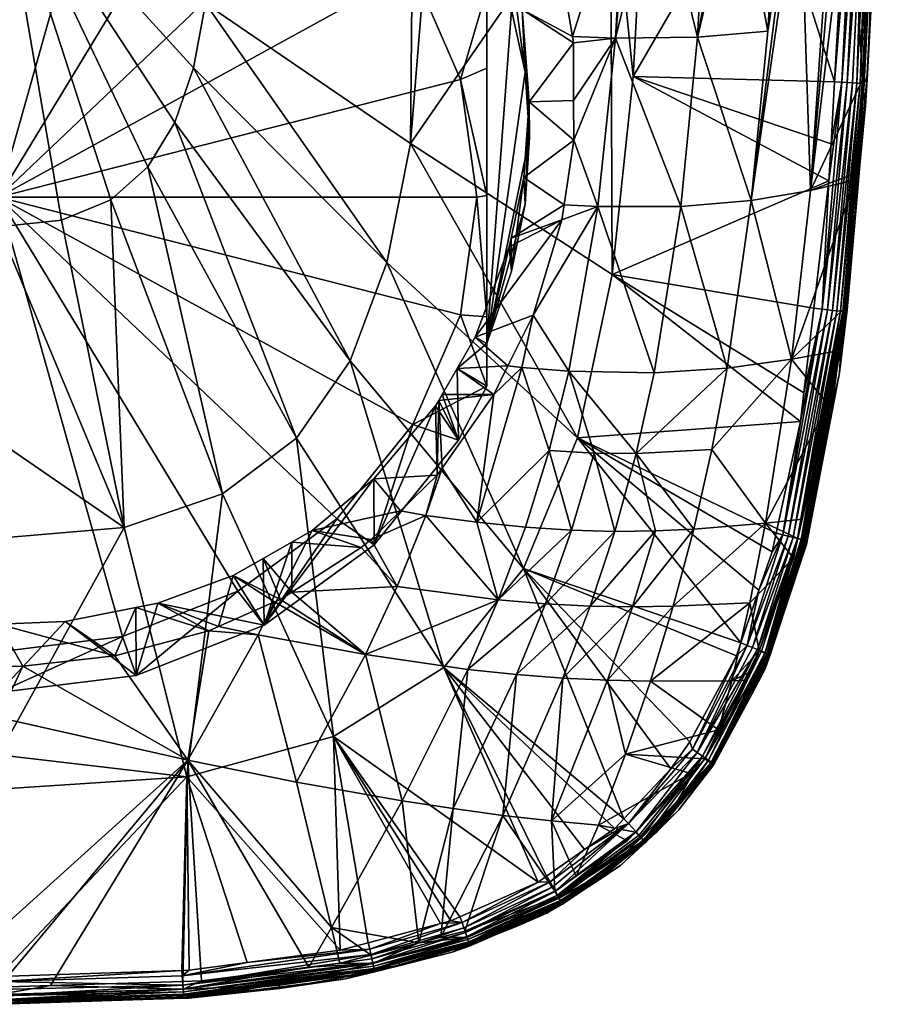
# Model space of a CAD drawing. Extents: x -0.028 to 0.148, y -0.136 to 0.028.
# Tile 4 of 256: x 0 to 0.02, y -0.136 to -0.113. Entities that reach past the tile are written whole.
import ezdxf

# ---------------------------------------------------------------- set-up
doc = ezdxf.new("R2010")
doc.units = 0
doc.layers.add('mesh', color=7, linetype='CONTINUOUS')

msp = doc.modelspace()

# ---------------------------------------------------------------- meshes
at = {"layer": 'mesh'}
mesh = msp.add_polyface(dxfattribs=at)
corners = [(0.009736, -0.108987, 0.116388), (0.010777, -0.108678, 0.116488), (0.009515, -0.108644, 0.116242), (0.010938, -0.108937, 0.116601), (0.010027, -0.109436, 0.116578), (0.011501, -0.109849, 0.116996), (0.010353, -0.10994, 0.116792), (0.0105, -0.108229, 0.116293), (0.009361, -0.106929, 0.115606), (0.008166, -0.105949, 0.115028), (0.006507, -0.10599, 0.11485), (0.007066, -0.106316, 0.115022), (0.007741, -0.105601, 0.114822), (0.007114, -0.105237, 0.114615), (0.00632, -0.104777, 0.114352), (0.006319, -0.10588, 0.114791), (0.005665, -0.1055, 0.114589), (0.005937, -0.104555, 0.114226), (0.00532, -0.105298, 0.114482), (0.01005, -0.111571, 0.109962), (0.008153, -0.10922, 0.109198), (0.005681, -0.107416, 0.108612), (0.003511, -0.104581, 0.114171), (0.002803, -0.106282, 0.108243), (0.002793, -0.104417, 0.11412), (-0.0024, -0.10417, 0.114039), (-0.003375, -0.106282, 0.108243), (-0.000286, -0.105896, 0.108118), (-0.003366, -0.104411, 0.114118), (-0.004216, -0.104623, 0.114187), (-0.003069, -0.107582, 0.107947), (-0.005661, -0.108604, 0.108278), (-0.000286, -0.107234, 0.107833), (0.002496, -0.107582, 0.107947), (0.005089, -0.108604, 0.108278), (0.007315, -0.110229, 0.108806), (-0.000286, -0.117458, 0.111155), (0.008154, -0.107175, 0.115497), (0.008972, -0.10661, 0.115418), (-0.000272, -0.103986, 0.113998)]
mesh.append_faces([[corners[k] for k in face] for face in [(0, 1, 2, 2), (0, 3, 1, 1), (4, 3, 0, 0), (4, 5, 3, 3), (6, 5, 4, 4), (2, 7, 8, 8), (1, 7, 2, 2), (9, 10, 11, 11), (12, 10, 9, 9), (12, 13, 10, 10), (14, 15, 10, 10), (14, 16, 15, 15), (17, 18, 16, 16), (19, 2, 20, 20), (19, 0, 2, 2), (4, 0, 19, 19), (21, 15, 16, 16), (21, 10, 15, 15), (20, 10, 21, 21), (20, 11, 10, 10), (21, 22, 23, 23), (21, 18, 22, 22), (16, 18, 21, 21), (22, 24, 23, 23), (25, 26, 27, 27), (28, 29, 26, 26), (30, 26, 31, 31), (30, 27, 26, 26), (32, 27, 30, 30), (32, 23, 27, 27), (33, 23, 32, 32), (33, 21, 23, 23), (34, 21, 33, 33), (34, 20, 21, 21), (35, 20, 34, 34), (35, 19, 20, 20), (36, 34, 33, 33), (36, 32, 30, 30), (2, 8, 37, 37), (37, 38, 9, 9), (8, 38, 37, 37), (9, 11, 37, 37), (20, 2, 37, 37), (37, 11, 20, 20), (39, 27, 23, 23)]])
mesh = msp.add_polyface(dxfattribs=at)
corners = [(-0.0017, -0.117972, 0.135498), (-0.002805, -0.117513, 0.135497), (-0.000286, -0.109735, 0.135717), (-0.000286, -0.118121, 0.13533), (-0.000286, -0.12294, 0.135108), (-0.003642, -0.116775, 0.135496), (-0.00425, -0.115779, 0.135495), (-0.003553, -0.109735, 0.135618), (-0.004936, -0.113099, 0.135494), (-0.00311, -0.124887, 0.134836), (-0.005315, -0.124127, 0.134835), (0.001127, -0.117972, 0.135498), (0.002538, -0.124887, 0.134836), (0.002233, -0.117513, 0.135497), (0.004743, -0.124127, 0.134835), (0.003069, -0.116775, 0.135496), (0.008969, -0.116252, 0.134825), (0.004363, -0.113099, 0.135494), (0.009033, -0.109735, 0.134903), (0.00844, -0.118924, 0.134827), (0.004094, -0.114546, 0.135494), (0.007614, -0.121134, 0.13483), (0.003677, -0.115778, 0.135495), (0.006409, -0.122873, 0.134833), (0.004477, -0.109736, 0.135506), (0.009721, -0.128033, 0.133727), (0.011511, -0.125804, 0.133725), (0.009023, -0.112346, 0.109494), (0.01005, -0.111571, 0.109962), (0.007315, -0.110229, 0.108806), (0.007315, -0.124687, 0.113504), (0.008153, -0.125273, 0.114414), (0.009023, -0.12257, 0.112816), (-0.003069, -0.127333, 0.114364), (-0.000286, -0.127682, 0.114477), (-0.000286, -0.117458, 0.111155), (0.010097, -0.120104, 0.112015), (0.005089, -0.126312, 0.114032), (0.010097, -0.114812, 0.110295), (0.010464, -0.117458, 0.111155), (0.005089, -0.108604, 0.108278), (0.002496, -0.107582, 0.107947), (-0.000286, -0.107234, 0.107833), (0.00462, -0.109736, 0.135487)]
mesh.append_faces([[corners[k] for k in face] for face in [(0, 1, 2, 2), (0, 3, 4, 4), (0, 2, 3, 3), (2, 1, 5, 5), (2, 5, 6, 6), (7, 2, 8, 8), (9, 0, 4, 4), (10, 0, 9, 9), (10, 1, 0, 0), (11, 3, 2, 2), (12, 13, 14, 14), (12, 11, 13, 13), (12, 3, 11, 11), (12, 4, 3, 3), (11, 2, 13, 13), (13, 15, 14, 14), (13, 2, 15, 15), (16, 17, 18, 18), (19, 17, 16, 16), (19, 20, 17, 17), (21, 20, 19, 19), (22, 21, 23, 23), (22, 20, 21, 21), (2, 20, 22, 22), (20, 2, 17, 17), (17, 2, 24, 24), (15, 23, 14, 14), (15, 22, 23, 23), (2, 22, 15, 15), (21, 25, 23, 23), (19, 26, 21, 21), (27, 28, 29, 29), (30, 31, 32, 32), (33, 34, 35, 35), (35, 32, 36, 36), (35, 30, 32, 32), (37, 30, 35, 35), (35, 38, 27, 27), (35, 39, 38, 38), (36, 39, 35, 35), (35, 29, 40, 40), (27, 29, 35, 35), (41, 42, 35, 35), (18, 17, 43, 43), (17, 24, 43, 43)]])
mesh = msp.add_polyface(dxfattribs=at)
corners = [(0.00844, -0.118924, 0.134827), (0.012729, -0.122869, 0.13372), (0.011511, -0.125804, 0.133725), (0.008969, -0.116252, 0.134825), (0.010022, -0.121306, 0.11857), (0.011163, -0.121252, 0.118595), (0.010428, -0.120603, 0.118494), (0.011108, -0.111706, 0.117365), (0.01166, -0.110184, 0.117118), (0.010353, -0.10994, 0.116792), (0.010689, -0.111823, 0.11332), (0.01005, -0.111571, 0.109962), (0.010689, -0.112786, 0.110357), (0.010027, -0.109436, 0.116578), (0.01005, -0.122922, 0.11365), (0.009605, -0.122027, 0.118648), (0.009682, -0.121894, 0.118634), (0.009534, -0.12215, 0.118661), (0.008153, -0.125273, 0.114414), (0.010689, -0.121707, 0.113255), (0.010689, -0.120744, 0.116218), (0.01119, -0.11857, 0.118335), (0.010464, -0.117458, 0.111155), (0.010689, -0.117418, 0.111279), (0.010097, -0.114812, 0.110295), (0.010689, -0.120145, 0.1124), (0.010097, -0.120104, 0.112015), (0.009023, -0.12257, 0.112816), (0.009023, -0.112346, 0.109494), (0.010689, -0.114552, 0.110583), (0.011242, -0.113247, 0.114119), (0.011242, -0.119123, 0.116028), (0.011547, -0.117612, 0.115722), (0.011472, -0.121289, 0.118739), (0.010848, -0.121892, 0.118643), (0.010461, -0.124763, 0.119776), (0.009682, -0.123549, 0.118861), (0.013469, -0.109737, 0.133927), (0.009498, -0.109735, 0.134801), (0.009033, -0.109735, 0.134903), (0.009569, -0.123706, 0.118882), (0.008147, -0.123791, 0.118952)]
mesh.append_faces([[corners[k] for k in face] for face in [(0, 1, 2, 2), (3, 1, 0, 0), (4, 5, 6, 6), (7, 8, 9, 9), (9, 10, 7, 7), (10, 11, 12, 12), (10, 13, 11, 11), (9, 13, 10, 10), (14, 15, 16, 16), (14, 17, 15, 15), (18, 17, 14, 14), (4, 14, 16, 16), (4, 19, 14, 14), (20, 19, 4, 4), (20, 6, 21, 21), (4, 6, 20, 20), (22, 23, 24, 24), (22, 25, 23, 23), (26, 25, 22, 22), (26, 19, 25, 25), (27, 19, 26, 26), (28, 12, 11, 11), (24, 12, 28, 28), (24, 29, 12, 12), (23, 29, 24, 24), (27, 14, 19, 19), (27, 18, 14, 14), (10, 12, 29, 29), (25, 19, 20, 20), (10, 25, 20, 20), (10, 23, 25, 25), (29, 23, 10, 10), (30, 10, 20, 20), (31, 32, 20, 20), (33, 34, 35, 35), (35, 34, 36, 36), (37, 3, 38, 38), (3, 39, 38, 38), (40, 15, 17, 17), (41, 40, 17, 17), (4, 34, 5, 5), (16, 34, 4, 4), (15, 34, 16, 16), (15, 36, 34, 34), (40, 36, 15, 15), (18, 41, 17, 17)]])
mesh = msp.add_polyface(dxfattribs=at)
corners = [(0.013581, -0.113882, 0.118721), (0.01261, -0.113847, 0.117983), (0.012634, -0.113988, 0.118009), (0.017587, -0.109999, 0.122755), (0.016626, -0.117533, 0.122533), (0.017723, -0.109991, 0.122938), (0.017007, -0.113721, 0.122337), (0.017218, -0.110023, 0.122258), (0.015423, -0.113862, 0.120391), (0.015626, -0.110103, 0.120374), (0.014508, -0.11014, 0.119289), (0.016122, -0.110086, 0.120856), (0.016319, -0.11008, 0.121047), (0.013789, -0.110151, 0.118741), (0.0139, -0.110149, 0.118825), (0.012639, -0.115286, 0.118157), (0.012642, -0.116171, 0.118258), (0.015048, -0.117665, 0.120564), (0.013184, -0.117665, 0.118901), (0.018504, -0.11486, 0.132214), (0.018424, -0.116259, 0.132214), (0.013974, -0.11474, 0.133714), (0.016874, -0.109742, 0.132903), (0.018376, -0.117089, 0.132214), (0.013469, -0.109737, 0.133927), (0.013506, -0.119194, 0.133717), (0.008969, -0.116252, 0.134825), (0.011481, -0.113233, 0.117713), (0.011108, -0.111706, 0.117365), (0.011808, -0.110611, 0.117241), (0.01166, -0.110184, 0.117118), (0.011547, -0.114649, 0.114759), (0.011649, -0.116112, 0.115296), (0.010689, -0.111823, 0.11332), (0.011242, -0.113247, 0.114119), (0.010689, -0.120744, 0.116218), (0.012306, -0.112046, 0.117651), (0.01183, -0.110182, 0.117248), (0.014247, -0.109738, 0.133693), (0.011642, -0.115316, 0.118031), (0.01122, -0.112164, 0.117469), (0.011547, -0.117612, 0.115722)]
mesh.append_faces([[corners[k] for k in face] for face in [(0, 1, 2, 2), (3, 4, 5, 5), (3, 6, 4, 4), (7, 6, 3, 3), (8, 9, 10, 10), (8, 11, 9, 9), (12, 11, 8, 8), (0, 13, 1, 1), (0, 14, 13, 13), (10, 14, 0, 0), (0, 15, 16, 16), (2, 15, 0, 0), (0, 8, 10, 10), (0, 17, 8, 8), (18, 17, 0, 0), (6, 8, 4, 4), (6, 12, 8, 8), (7, 12, 6, 6), (19, 20, 21, 21), (22, 19, 21, 21), (23, 21, 20, 20), (24, 25, 26, 26), (24, 21, 25, 25), (1, 27, 2, 2), (28, 29, 30, 30), (27, 31, 32, 32), (28, 33, 34, 34), (34, 35, 31, 31), (13, 36, 1, 1), (37, 36, 13, 13), (37, 29, 36, 36), (22, 21, 38, 38), (38, 21, 24, 24), (15, 39, 16, 16), (2, 39, 15, 15), (2, 27, 39, 39), (1, 36, 27, 27), (36, 40, 27, 27), (36, 28, 40, 40), (36, 29, 28, 28), (40, 31, 27, 27), (40, 34, 31, 31), (28, 34, 40, 40), (32, 39, 27, 27), (41, 39, 32, 32)]])
mesh = msp.add_polyface(dxfattribs=at)
corners = [(0.019134, -0.1149, 0.131292), (0.019202, -0.115404, 0.127144), (0.01903, -0.116642, 0.131291), (0.019234, -0.114813, 0.12714), (0.019169, -0.114902, 0.131435), (0.018957, -0.117859, 0.131291), (0.018424, -0.116259, 0.132214), (0.018504, -0.11486, 0.132214), (0.018667, -0.114871, 0.132154), (0.018376, -0.117089, 0.132214), (0.018791, -0.114879, 0.132072), (0.018223, -0.119975, 0.132155), (0.018904, -0.114886, 0.131971), (0.018347, -0.11999, 0.132074), (0.019001, -0.114892, 0.131852), (0.01846, -0.120003, 0.131972), (0.019079, -0.114897, 0.13172), (0.018558, -0.120014, 0.131853), (0.019135, -0.1149, 0.131579), (0.018636, -0.120023, 0.13172), (0.018692, -0.120029, 0.131579), (0.019226, -0.114813, 0.126923), (0.01908, -0.116651, 0.127155), (0.017961, -0.117303, 0.124747), (0.018472, -0.109909, 0.12445), (0.017723, -0.109991, 0.122938), (0.018613, -0.109893, 0.124735), (0.018856, -0.109867, 0.125225), (0.016626, -0.117533, 0.122533), (0.019443, -0.109771, 0.131294), (0.01951, -0.109773, 0.127103), (0.019426, -0.10977, 0.13143), (0.018798, -0.109741, 0.132214), (0.01892, -0.109746, 0.13215), (0.019045, -0.109752, 0.132071), (0.01916, -0.109757, 0.131969), (0.019255, -0.109761, 0.131848), (0.019338, -0.109765, 0.131719), (0.019391, -0.109768, 0.131575), (0.01913, -0.11481, 0.12672), (0.019489, -0.109772, 0.12692), (0.019449, -0.10977, 0.126742), (0.018765, -0.119987, 0.126927), (0.018997, -0.11691, 0.126711), (0.016874, -0.109742, 0.132903)]
mesh.append_faces([[corners[k] for k in face] for face in [(0, 1, 2, 2), (0, 3, 1, 1), (2, 4, 0, 0), (2, 5, 4, 4), (6, 7, 8, 8), (8, 9, 6, 6), (10, 11, 8, 8), (12, 13, 10, 10), (14, 15, 12, 12), (16, 17, 14, 14), (18, 19, 16, 16), (4, 20, 18, 18), (1, 21, 22, 22), (1, 3, 21, 21), (23, 24, 25, 25), (26, 23, 27, 27), (26, 24, 23, 23), (28, 23, 25, 25), (29, 3, 0, 0), (29, 30, 3, 3), (0, 31, 29, 29), (0, 4, 31, 31), (7, 32, 33, 33), (33, 8, 7, 7), (10, 34, 35, 35), (8, 34, 10, 10), (33, 34, 8, 8), (35, 12, 10, 10), (35, 14, 12, 12), (36, 14, 35, 35), (36, 16, 14, 14), (37, 16, 36, 36), (37, 18, 16, 16), (38, 18, 37, 37), (18, 31, 4, 4), (18, 38, 31, 31), (39, 40, 41, 41), (21, 40, 39, 39), (3, 40, 21, 21), (3, 30, 40, 40), (39, 42, 21, 21), (27, 39, 41, 41), (27, 23, 39, 39), (23, 43, 39, 39), (32, 7, 44, 44)]])
mesh = msp.add_polyface(dxfattribs=at)
corners = [(0.018223, -0.119975, 0.132155), (0.017339, -0.125049, 0.132159), (0.017737, -0.122499, 0.132216), (0.012642, -0.116171, 0.118258), (0.012427, -0.11763, 0.118363), (0.013184, -0.117665, 0.118901), (0.013581, -0.113882, 0.118721), (0.014451, -0.121406, 0.120982), (0.015048, -0.117665, 0.120564), (0.012528, -0.121367, 0.119403), (0.013101, -0.123209, 0.120527), (0.012085, -0.123155, 0.119815), (0.014047, -0.123219, 0.121334), (0.016093, -0.121299, 0.122896), (0.016626, -0.117533, 0.122533), (0.015423, -0.113862, 0.120391), (0.016951, -0.124788, 0.125529), (0.017538, -0.1211, 0.125029), (0.015744, -0.123133, 0.123189), (0.017961, -0.117303, 0.124747), (0.011472, -0.121289, 0.118739), (0.012377, -0.117967, 0.118387), (0.018376, -0.117089, 0.132214), (0.013506, -0.119194, 0.133717), (0.013974, -0.11474, 0.133714), (0.018038, -0.119954, 0.132215), (0.012729, -0.122869, 0.13372), (0.017813, -0.121858, 0.132216), (0.008969, -0.116252, 0.134825), (0.01119, -0.11857, 0.118335), (0.010428, -0.120603, 0.118494), (0.011231, -0.118376, 0.11832), (0.011518, -0.117017, 0.11821), (0.010689, -0.120744, 0.116218), (0.011242, -0.119123, 0.116028), (0.011547, -0.117612, 0.115722), (0.011649, -0.116112, 0.115296), (0.011547, -0.114649, 0.114759), (0.011163, -0.121252, 0.118595), (0.010848, -0.121892, 0.118643), (0.011727, -0.120106, 0.118509), (0.011642, -0.115316, 0.118031)]
mesh.append_faces([[corners[k] for k in face] for face in [(0, 1, 2, 2), (3, 4, 5, 5), (6, 3, 5, 5), (5, 7, 8, 8), (9, 7, 5, 5), (10, 9, 11, 11), (12, 9, 10, 10), (12, 7, 9, 9), (13, 7, 12, 12), (13, 8, 7, 7), (14, 8, 13, 13), (14, 15, 8, 8), (16, 17, 18, 18), (14, 17, 19, 19), (13, 17, 14, 14), (13, 18, 17, 17), (12, 18, 13, 13), (9, 20, 11, 11), (4, 21, 5, 5), (22, 23, 24, 24), (25, 23, 22, 22), (23, 2, 26, 26), (23, 27, 2, 2), (25, 27, 23, 23), (28, 23, 26, 26), (21, 29, 30, 30), (21, 31, 29, 29), (4, 31, 21, 21), (4, 32, 31, 31), (3, 32, 4, 4), (33, 29, 34, 34), (34, 32, 35, 35), (34, 31, 32, 32), (29, 31, 34, 34), (33, 36, 37, 37), (33, 35, 36, 36), (20, 38, 39, 39), (40, 38, 20, 20), (9, 40, 20, 20), (5, 40, 9, 9), (5, 21, 40, 40), (30, 40, 21, 21), (30, 38, 40, 40), (3, 41, 32, 32), (35, 32, 41, 41)]])
mesh = msp.add_polyface(dxfattribs=at)
corners = [(0.018433, -0.122255, 0.131289), (0.018449, -0.122268, 0.127212), (0.018419, -0.122376, 0.131289), (0.018613, -0.121409, 0.127198), (0.018698, -0.12003, 0.13129), (0.018753, -0.119984, 0.127185), (0.018957, -0.117859, 0.131291), (0.01908, -0.116651, 0.127155), (0.01903, -0.116642, 0.131291), (0.019202, -0.115404, 0.127144), (0.018726, -0.120033, 0.131433), (0.018223, -0.119975, 0.132155), (0.018038, -0.119954, 0.132215), (0.018376, -0.117089, 0.132214), (0.017813, -0.121858, 0.132216), (0.018667, -0.114871, 0.132154), (0.018791, -0.114879, 0.132072), (0.018347, -0.11999, 0.132074), (0.018904, -0.114886, 0.131971), (0.01846, -0.120003, 0.131972), (0.019001, -0.114892, 0.131852), (0.018558, -0.120014, 0.131853), (0.019079, -0.114897, 0.13172), (0.018636, -0.120023, 0.13172), (0.019135, -0.1149, 0.131579), (0.018692, -0.120029, 0.131579), (0.019169, -0.114902, 0.131435), (0.017737, -0.122499, 0.132216), (0.017339, -0.125049, 0.132159), (0.017462, -0.12508, 0.132078), (0.017575, -0.125109, 0.131976), (0.017673, -0.125133, 0.131856), (0.017751, -0.125153, 0.131722), (0.017807, -0.125167, 0.131579), (0.017841, -0.125175, 0.131432), (0.017888, -0.125176, 0.127101), (0.018789, -0.119988, 0.127057), (0.019226, -0.114813, 0.126923), (0.017961, -0.117303, 0.124747), (0.018978, -0.117068, 0.126709), (0.018997, -0.11691, 0.126711), (0.017538, -0.1211, 0.125029), (0.018358, -0.122126, 0.126671), (0.018505, -0.120924, 0.12668), (0.01913, -0.11481, 0.12672), (0.018699, -0.119981, 0.126741), (0.018765, -0.119987, 0.126927), (0.017786, -0.125156, 0.126784), (0.017679, -0.125132, 0.126648)]
mesh.append_faces([[corners[k] for k in face] for face in [(0, 1, 2, 2), (0, 3, 1, 1), (4, 3, 0, 0), (4, 5, 3, 3), (6, 5, 4, 4), (6, 7, 5, 5), (8, 7, 6, 6), (8, 9, 7, 7), (10, 4, 0, 0), (11, 12, 13, 13), (11, 14, 12, 12), (15, 11, 13, 13), (16, 17, 11, 11), (18, 19, 17, 17), (20, 21, 19, 19), (22, 23, 21, 21), (24, 25, 23, 23), (26, 10, 25, 25), (6, 10, 26, 26), (6, 4, 10, 10), (11, 27, 14, 14), (17, 28, 11, 11), (19, 29, 17, 17), (21, 30, 19, 19), (23, 31, 21, 21), (25, 32, 23, 23), (10, 33, 25, 25), (0, 34, 10, 10), (35, 1, 3, 3), (7, 36, 5, 5), (7, 37, 36, 36), (36, 3, 5, 5), (36, 35, 3, 3), (38, 39, 40, 40), (41, 39, 38, 38), (42, 43, 41, 41), (44, 39, 45, 45), (44, 40, 39, 39), (45, 43, 42, 42), (37, 46, 36, 36), (44, 45, 46, 46), (46, 35, 36, 36), (45, 47, 46, 46), (42, 48, 45, 45), (41, 45, 39, 39), (43, 45, 41, 41)]])
mesh = msp.add_polyface(dxfattribs=at)
corners = [(-0.00311, -0.124887, 0.134836), (-0.000286, -0.125127, 0.134743), (-0.000286, -0.129992, 0.13393), (-0.001292, -0.134977, 0.132188), (-0.000286, -0.130766, 0.13366), (-0.000286, -0.134983, 0.132188), (-0.004517, -0.130493, 0.133726), (-0.004404, -0.134807, 0.132189), (-0.000286, -0.12294, 0.135108), (-0.001108, -0.135218, 0.126613), (-0.000286, -0.135222, 0.126614), (-0.000286, -0.133955, 0.125587), (-0.004539, -0.130117, 0.122354), (-0.004424, -0.135067, 0.126612), (-0.001442, -0.135203, 0.126613), (0.003967, -0.130117, 0.122354), (0.002328, -0.127773, 0.120313), (0.000257, -0.128, 0.120454), (0.000876, -0.135184, 0.126613), (0.003944, -0.130493, 0.133726), (0.003834, -0.134846, 0.132187), (0.002538, -0.124887, 0.134836), (-0.00067, -0.128005, 0.120457), (-0.002792, -0.126843, 0.120033), (-0.002818, -0.127787, 0.120322), (-0.00069, -0.127074, 0.120159), (0.002795, -0.126685, 0.119954), (0.001209, -0.126997, 0.120116), (-0.003375, -0.128211, 0.115368), (0.002803, -0.128211, 0.115368), (-0.000286, -0.128597, 0.115494), (0.003294, -0.126587, 0.119904), (0.002496, -0.127333, 0.114364), (-0.000286, -0.127682, 0.114477), (-0.003069, -0.127333, 0.114364), (-0.000286, -0.117458, 0.111155), (-0.000286, -0.129158, 0.12145), (-0.000289, -0.12801, 0.12046), (-0.000288, -0.127058, 0.12015)]
mesh.append_faces([[corners[k] for k in face] for face in [(0, 1, 2, 2), (3, 4, 5, 5), (3, 6, 4, 4), (7, 6, 3, 3), (6, 2, 4, 4), (6, 0, 2, 2), (0, 8, 1, 1), (9, 10, 11, 11), (12, 13, 14, 14), (15, 16, 17, 17), (15, 10, 18, 18), (15, 11, 10, 10), (19, 4, 2, 2), (19, 5, 4, 4), (20, 5, 19, 19), (1, 8, 21, 21), (21, 2, 1, 1), (21, 19, 2, 2), (22, 23, 24, 24), (22, 25, 23, 23), (16, 26, 27, 27), (28, 23, 25, 25), (27, 29, 30, 30), (26, 29, 27, 27), (31, 29, 26, 26), (32, 30, 29, 29), (33, 30, 32, 32), (33, 28, 30, 30), (34, 28, 33, 33), (35, 33, 32, 32), (36, 22, 24, 24), (37, 22, 36, 36), (36, 9, 11, 11), (36, 14, 9, 9), (12, 14, 36, 36), (15, 36, 11, 11), (17, 36, 15, 15), (37, 36, 17, 17), (37, 25, 22, 22), (37, 38, 25, 25), (17, 38, 37, 37), (17, 16, 38, 38), (16, 27, 38, 38), (28, 25, 38, 38), (38, 30, 28, 28), (27, 30, 38, 38)]])
mesh = msp.add_polyface(dxfattribs=at)
corners = [(0.00932, -0.124611, 0.119265), (0.008747, -0.12451, 0.119068), (0.00809, -0.125153, 0.119216), (0.010461, -0.124763, 0.119776), (0.009682, -0.123549, 0.118861), (0.008674, -0.126214, 0.120037), (0.007865, -0.125332, 0.11927), (0.006306, -0.126335, 0.119629), (0.00555, -0.127295, 0.120195), (0.004655, -0.127112, 0.119965), (0.004439, -0.127206, 0.120008), (0.005916, -0.126559, 0.119714), (0.007962, -0.127739, 0.120939), (0.006049, -0.1265, 0.119688), (0.010942, -0.126514, 0.121064), (0.010263, -0.128075, 0.121894), (0.012003, -0.126603, 0.121698), (0.011555, -0.124877, 0.120363), (0.004743, -0.124127, 0.134835), (0.003944, -0.130493, 0.133726), (0.002538, -0.124887, 0.134836), (0.006409, -0.122873, 0.134833), (0.007239, -0.129585, 0.133727), (0.007614, -0.121134, 0.13483), (0.011511, -0.125804, 0.133725), (0.009721, -0.128033, 0.133727), (0.003294, -0.126587, 0.119904), (0.002795, -0.126685, 0.119954), (0.004986, -0.125964, 0.119627), (0.006759, -0.124954, 0.119261), (0.006307, -0.125211, 0.119354), (0.005659, -0.12558, 0.119488), (0.005681, -0.127077, 0.115), (0.007315, -0.124687, 0.113504), (0.008153, -0.125273, 0.114414), (0.005089, -0.126312, 0.114032), (0.002803, -0.128211, 0.115368), (0.002496, -0.127333, 0.114364), (-0.000286, -0.117458, 0.111155), (0.009569, -0.123706, 0.118882), (0.008147, -0.123791, 0.118952)]
mesh.append_faces([[corners[k] for k in face] for face in [(0, 1, 2, 2), (3, 4, 0, 0), (5, 6, 7, 7), (8, 9, 10, 10), (8, 11, 9, 9), (12, 11, 8, 8), (12, 13, 11, 11), (7, 13, 12, 12), (5, 2, 6, 6), (5, 0, 2, 2), (14, 0, 5, 5), (14, 3, 0, 0), (12, 5, 7, 7), (12, 14, 5, 5), (15, 16, 14, 14), (17, 3, 14, 14), (18, 19, 20, 20), (21, 22, 18, 18), (23, 24, 25, 25), (10, 26, 27, 27), (9, 26, 10, 10), (9, 28, 26, 26), (29, 2, 1, 1), (29, 6, 2, 2), (30, 6, 29, 29), (30, 7, 6, 6), (31, 7, 30, 30), (31, 13, 7, 7), (28, 13, 31, 31), (28, 11, 13, 13), (9, 11, 28, 28), (28, 32, 26, 26), (32, 30, 29, 29), (32, 31, 30, 30), (28, 31, 32, 32), (33, 32, 34, 34), (35, 32, 33, 33), (35, 36, 32, 32), (37, 36, 35, 35), (38, 37, 35, 35), (0, 39, 1, 1), (0, 4, 39, 39), (29, 1, 40, 40), (1, 39, 40, 40), (32, 40, 34, 34), (32, 29, 40, 40)]])
mesh = msp.add_polyface(dxfattribs=at)
corners = [(0.017727, -0.125656, 0.131287), (0.01738, -0.126758, 0.127285), (0.017355, -0.126733, 0.131286), (0.017841, -0.125175, 0.131432), (0.017829, -0.125173, 0.131287), (0.018419, -0.122376, 0.131289), (0.017339, -0.125049, 0.132159), (0.017191, -0.125013, 0.132218), (0.017737, -0.122499, 0.132216), (0.0171, -0.125429, 0.132218), (0.017462, -0.12508, 0.132078), (0.016539, -0.127536, 0.132162), (0.017575, -0.125109, 0.131976), (0.01666, -0.127584, 0.132081), (0.017673, -0.125133, 0.131856), (0.01677, -0.127628, 0.13198), (0.017751, -0.125153, 0.131722), (0.016941, -0.127697, 0.131724), (0.016996, -0.127719, 0.13158), (0.017807, -0.125167, 0.131579), (0.017029, -0.127732, 0.131431), (0.018347, -0.11999, 0.132074), (0.01846, -0.120003, 0.131972), (0.018558, -0.120014, 0.131853), (0.018636, -0.120023, 0.13172), (0.018692, -0.120029, 0.131579), (0.018726, -0.120033, 0.131433), (0.018433, -0.122255, 0.131289), (0.016951, -0.124788, 0.125529), (0.017777, -0.124699, 0.126651), (0.018358, -0.122126, 0.126671), (0.017538, -0.1211, 0.125029), (0.016597, -0.126578, 0.125874), (0.017581, -0.12557, 0.126644), (0.017053, -0.127745, 0.127302), (0.017876, -0.125265, 0.12726), (0.018449, -0.122268, 0.127212), (0.017888, -0.125176, 0.127101), (0.016812, -0.12766, 0.126631), (0.017679, -0.125132, 0.126648), (0.016984, -0.127723, 0.126859), (0.017786, -0.125156, 0.126784), (0.01785, -0.125169, 0.126938), (0.017046, -0.127745, 0.127035), (0.018765, -0.119987, 0.126927), (0.018699, -0.119981, 0.126741)]
mesh.append_faces([[corners[k] for k in face] for face in [(0, 1, 2, 2), (3, 4, 0, 0), (3, 5, 4, 4), (6, 7, 8, 8), (6, 9, 7, 7), (10, 11, 6, 6), (12, 13, 10, 10), (14, 15, 12, 12), (16, 17, 14, 14), (16, 18, 17, 17), (19, 18, 16, 16), (19, 20, 18, 18), (3, 20, 19, 19), (3, 2, 20, 20), (0, 2, 3, 3), (21, 10, 6, 6), (22, 12, 10, 10), (23, 14, 12, 12), (24, 16, 14, 14), (25, 19, 16, 16), (26, 3, 19, 19), (27, 5, 3, 3), (28, 29, 30, 30), (30, 31, 28, 28), (28, 32, 33, 33), (2, 1, 34, 34), (0, 35, 1, 1), (4, 35, 0, 0), (5, 35, 4, 4), (5, 36, 35, 35), (1, 35, 37, 37), (37, 35, 36, 36), (38, 39, 33, 33), (40, 41, 39, 39), (40, 42, 41, 41), (43, 42, 40, 40), (43, 37, 42, 42), (43, 1, 37, 37), (44, 42, 37, 37), (44, 41, 42, 42), (45, 39, 41, 41), (30, 29, 39, 39), (32, 38, 33, 33), (28, 39, 29, 29), (33, 39, 28, 28)]])
mesh = msp.add_polyface(dxfattribs=at)
corners = [(0.017355, -0.126733, 0.131286), (0.017011, -0.127727, 0.131286), (0.017029, -0.127732, 0.131431), (0.016539, -0.127536, 0.132162), (0.016395, -0.127479, 0.13222), (0.016804, -0.12629, 0.132219), (0.016296, -0.127768, 0.13222), (0.017339, -0.125049, 0.132159), (0.0171, -0.125429, 0.132218), (0.017462, -0.12508, 0.132078), (0.01666, -0.127584, 0.132081), (0.017575, -0.125109, 0.131976), (0.01677, -0.127628, 0.13198), (0.017673, -0.125133, 0.131856), (0.016865, -0.127666, 0.131859), (0.016941, -0.127697, 0.131724), (0.012085, -0.123155, 0.119815), (0.011555, -0.124877, 0.120363), (0.012592, -0.124946, 0.12104), (0.013564, -0.124972, 0.121809), (0.013101, -0.123209, 0.120527), (0.014047, -0.123219, 0.121334), (0.014476, -0.12496, 0.12266), (0.016951, -0.124788, 0.125529), (0.015744, -0.123133, 0.123189), (0.015337, -0.12492, 0.123574), (0.011353, -0.128189, 0.122477), (0.01301, -0.126652, 0.122415), (0.012003, -0.126603, 0.121698), (0.012398, -0.128268, 0.12313), (0.013965, -0.126666, 0.123205), (0.013401, -0.128316, 0.123847), (0.014875, -0.126654, 0.124054), (0.014364, -0.128339, 0.124621), (0.016597, -0.126578, 0.125874), (0.010942, -0.126514, 0.121064), (0.010461, -0.124763, 0.119776), (0.011472, -0.121289, 0.118739), (0.012729, -0.122869, 0.13372), (0.017191, -0.125013, 0.132218), (0.017737, -0.122499, 0.132216), (0.011511, -0.125804, 0.133725), (0.017053, -0.127745, 0.127302), (0.016984, -0.127723, 0.126859), (0.017679, -0.125132, 0.126648), (0.016812, -0.12766, 0.126631), (0.01738, -0.126758, 0.127285), (0.017046, -0.127745, 0.127035), (0.016198, -0.128329, 0.126289)]
mesh.append_faces([[corners[k] for k in face] for face in [(0, 1, 2, 2), (3, 4, 5, 5), (3, 6, 4, 4), (7, 5, 8, 8), (7, 3, 5, 5), (9, 10, 3, 3), (11, 12, 10, 10), (13, 14, 12, 12), (13, 15, 14, 14), (16, 17, 18, 18), (19, 20, 18, 18), (19, 21, 20, 20), (22, 21, 19, 19), (20, 16, 18, 18), (23, 24, 25, 25), (21, 25, 24, 24), (22, 25, 21, 21), (26, 27, 28, 28), (29, 27, 26, 26), (29, 30, 27, 27), (31, 30, 29, 29), (31, 32, 30, 30), (33, 34, 32, 32), (23, 32, 34, 34), (25, 32, 23, 23), (25, 30, 32, 32), (22, 30, 25, 25), (22, 27, 30, 30), (19, 27, 22, 22), (19, 28, 27, 27), (18, 28, 19, 19), (18, 35, 28, 28), (17, 35, 18, 18), (16, 36, 17, 17), (16, 37, 36, 36), (38, 39, 8, 8), (38, 40, 39, 39), (41, 4, 6, 6), (38, 4, 41, 41), (38, 5, 4, 4), (8, 5, 38, 38), (0, 42, 1, 1), (43, 44, 45, 45), (42, 46, 47, 47), (48, 45, 34, 34)]])
mesh = msp.add_polyface(dxfattribs=at)
corners = [(0.003967, -0.130117, 0.122354), (0.000876, -0.135184, 0.126613), (0.003853, -0.135089, 0.126611), (0.006689, -0.134769, 0.126612), (0.007197, -0.133878, 0.125929), (0.004271, -0.135075, 0.126611), (0.006411, -0.130611, 0.123014), (0.008781, -0.131031, 0.123819), (0.00916, -0.134226, 0.126613), (0.009929, -0.131206, 0.124289), (0.009656, -0.134099, 0.126613), (0.011048, -0.131356, 0.124806), (0.010263, -0.128075, 0.121894), (0.010942, -0.126514, 0.121064), (0.007962, -0.127739, 0.120939), (0.011353, -0.128189, 0.122477), (0.012003, -0.126603, 0.121698), (0.00555, -0.127295, 0.120195), (0.004439, -0.127206, 0.120008), (0.002328, -0.127773, 0.120313), (0.009875, -0.133729, 0.132205), (0.009647, -0.13379, 0.132204), (0.007239, -0.129585, 0.133727), (0.010083, -0.133637, 0.132206), (0.011841, -0.132859, 0.132212), (0.009721, -0.128033, 0.133727), (0.007388, -0.134389, 0.132197), (0.003944, -0.130493, 0.133726), (0.008023, -0.134221, 0.132199), (0.003997, -0.13484, 0.132187), (0.003834, -0.134846, 0.132187), (0.0053, -0.134667, 0.132191), (0.004743, -0.124127, 0.134835), (0.006409, -0.122873, 0.134833), (0.01013, -0.133769, 0.132151), (0.012108, -0.132854, 0.132159), (0.01017, -0.133883, 0.132069), (0.01217, -0.132964, 0.132079), (0.010207, -0.133988, 0.131968), (0.012227, -0.133065, 0.131977), (0.010238, -0.134078, 0.13185), (0.008056, -0.134368, 0.132142), (0.002795, -0.126685, 0.119954), (0.003294, -0.126587, 0.119904), (0.005681, -0.127077, 0.115), (0.002803, -0.128211, 0.115368), (0.010196, -0.133961, 0.126613), (0.010247, -0.134103, 0.126768), (0.012291, -0.133188, 0.126768), (0.010286, -0.134211, 0.126962)]
mesh.append_faces([[corners[k] for k in face] for face in [(0, 1, 2, 2), (0, 3, 4, 4), (0, 5, 3, 3), (2, 5, 0, 0), (4, 6, 0, 0), (4, 7, 6, 6), (8, 7, 4, 4), (8, 9, 7, 7), (10, 9, 8, 8), (10, 11, 9, 9), (12, 13, 14, 14), (15, 16, 12, 12), (15, 9, 11, 11), (12, 9, 15, 15), (12, 7, 9, 9), (14, 7, 12, 12), (14, 6, 7, 7), (17, 6, 14, 14), (17, 0, 6, 6), (18, 0, 17, 17), (18, 19, 0, 0), (20, 21, 22, 22), (22, 23, 20, 20), (22, 24, 23, 23), (25, 24, 22, 22), (22, 26, 27, 27), (22, 28, 26, 26), (21, 28, 22, 22), (27, 29, 30, 30), (27, 31, 29, 29), (26, 31, 27, 27), (32, 22, 27, 27), (33, 25, 22, 22), (34, 23, 24, 24), (34, 20, 23, 23), (21, 20, 34, 34), (35, 36, 34, 34), (37, 38, 36, 36), (39, 40, 38, 38), (41, 21, 34, 34), (18, 42, 19, 19), (43, 44, 45, 45), (46, 11, 10, 10), (47, 48, 46, 46), (49, 48, 47, 47)]])
mesh = msp.add_polyface(dxfattribs=at)
corners = [(0.015775, -0.130195, 0.129342), (0.014502, -0.131734, 0.129339), (0.015015, -0.131068, 0.131285), (0.015002, -0.131236, 0.127355), (0.012138, -0.13148, 0.125374), (0.013198, -0.131579, 0.125992), (0.013806, -0.12998, 0.125265), (0.015274, -0.130417, 0.126619), (0.014364, -0.128339, 0.124621), (0.014875, -0.126654, 0.124054), (0.013401, -0.128316, 0.123847), (0.015895, -0.129431, 0.126623), (0.012398, -0.128268, 0.12313), (0.011048, -0.131356, 0.124806), (0.011353, -0.128189, 0.122477), (0.009721, -0.128033, 0.133727), (0.013562, -0.13165, 0.13222), (0.012883, -0.132127, 0.132217), (0.013769, -0.131431, 0.13222), (0.011511, -0.125804, 0.133725), (0.014821, -0.130314, 0.132221), (0.012032, -0.132725, 0.132213), (0.014971, -0.131029, 0.131728), (0.015016, -0.131068, 0.131582), (0.014207, -0.131905, 0.131582), (0.015044, -0.131092, 0.131433), (0.014231, -0.131931, 0.131433), (0.014481, -0.131707, 0.131286), (0.01559, -0.130088, 0.126693), (0.014027, -0.131731, 0.126616), (0.016296, -0.127768, 0.13222), (0.01525, -0.1297, 0.132221), (0.013872, -0.131541, 0.132165), (0.015668, -0.130115, 0.131724), (0.015744, -0.130166, 0.13143), (0.015307, -0.129871, 0.132157), (0.014041, -0.131724, 0.131983), (0.015538, -0.130027, 0.131956), (0.014111, -0.1318, 0.131863), (0.015415, -0.129944, 0.13208), (0.014167, -0.131861, 0.131727), (0.014245, -0.131957, 0.127363), (0.015789, -0.130213, 0.127342), (0.014209, -0.131922, 0.126955), (0.015724, -0.130176, 0.126951), (0.014136, -0.131846, 0.126769), (0.014253, -0.131968, 0.12716), (0.01575, -0.130192, 0.127052), (0.014234, -0.131949, 0.127056)]
mesh.append_faces([[corners[k] for k in face] for face in [(0, 1, 2, 2), (3, 1, 0, 0), (4, 5, 6, 6), (5, 7, 6, 6), (8, 9, 10, 10), (8, 6, 11, 11), (10, 6, 8, 8), (10, 4, 6, 6), (12, 4, 10, 10), (12, 13, 4, 4), (14, 13, 12, 12), (15, 16, 17, 17), (15, 18, 16, 16), (19, 18, 15, 15), (19, 20, 18, 18), (17, 21, 15, 15), (22, 23, 24, 24), (23, 25, 26, 26), (1, 27, 2, 2), (6, 28, 11, 11), (6, 7, 28, 28), (5, 29, 7, 7), (19, 30, 31, 31), (31, 20, 19, 19), (32, 18, 20, 20), (33, 23, 22, 22), (34, 25, 23, 23), (27, 25, 2, 2), (27, 26, 25, 25), (35, 20, 31, 31), (35, 32, 20, 20), (36, 37, 38, 38), (36, 39, 37, 37), (32, 39, 36, 36), (35, 39, 32, 32), (40, 37, 22, 22), (40, 38, 37, 37), (41, 3, 42, 42), (28, 43, 44, 44), (28, 45, 43, 43), (28, 29, 45, 45), (28, 7, 29, 29), (46, 41, 47, 47), (47, 44, 48, 48), (48, 44, 43, 43)]])
mesh = msp.add_polyface(dxfattribs=at)
corners = [(0.016617, -0.128599, 0.131285), (0.015775, -0.130195, 0.129342), (0.015761, -0.130177, 0.131284), (0.016643, -0.128628, 0.127316), (0.016871, -0.128131, 0.131285), (0.016947, -0.128064, 0.127307), (0.017011, -0.127727, 0.131286), (0.017029, -0.127732, 0.131431), (0.015015, -0.131068, 0.131285), (0.016198, -0.128329, 0.126289), (0.016597, -0.126578, 0.125874), (0.014364, -0.128339, 0.124621), (0.016529, -0.128319, 0.126627), (0.016645, -0.128115, 0.126628), (0.015895, -0.129431, 0.126623), (0.015789, -0.130213, 0.127342), (0.017053, -0.127745, 0.127302), (0.015415, -0.129944, 0.13208), (0.01677, -0.127628, 0.13198), (0.015538, -0.130027, 0.131956), (0.01666, -0.127584, 0.132081), (0.016539, -0.127536, 0.132162), (0.015307, -0.129871, 0.132157), (0.016296, -0.127768, 0.13222), (0.01525, -0.1297, 0.132221), (0.015744, -0.130166, 0.13143), (0.016996, -0.127719, 0.13158), (0.016941, -0.127697, 0.131724), (0.015668, -0.130115, 0.131724), (0.016865, -0.127666, 0.131859), (0.016812, -0.12766, 0.126631), (0.015724, -0.130176, 0.126951), (0.017046, -0.127745, 0.127035), (0.016984, -0.127723, 0.126859), (0.01575, -0.130192, 0.127052), (0.01559, -0.130088, 0.126693), (0.015002, -0.131236, 0.127355), (0.015016, -0.131068, 0.131582), (0.015044, -0.131092, 0.131433), (0.014971, -0.131029, 0.131728), (0.014245, -0.131957, 0.127363)]
mesh.append_faces([[corners[k] for k in face] for face in [(0, 1, 2, 2), (0, 3, 1, 1), (4, 3, 0, 0), (4, 5, 3, 3), (6, 5, 4, 4), (7, 4, 0, 0), (7, 6, 4, 4), (1, 8, 2, 2), (9, 10, 11, 11), (9, 12, 13, 13), (9, 14, 12, 12), (11, 14, 9, 9), (3, 15, 1, 1), (6, 16, 5, 5), (17, 18, 19, 19), (17, 20, 18, 18), (17, 21, 20, 20), (22, 21, 17, 17), (22, 23, 21, 21), (22, 24, 23, 23), (25, 0, 2, 2), (25, 7, 0, 0), (25, 26, 7, 7), (25, 27, 26, 26), (28, 27, 25, 25), (29, 28, 19, 19), (27, 28, 29, 29), (18, 29, 19, 19), (12, 30, 13, 13), (16, 3, 5, 5), (31, 32, 33, 33), (34, 32, 31, 31), (15, 32, 34, 34), (15, 16, 32, 32), (15, 3, 16, 16), (35, 12, 14, 14), (35, 30, 12, 12), (35, 33, 30, 30), (31, 33, 35, 35), (1, 15, 36, 36), (13, 30, 9, 9), (28, 25, 37, 37), (8, 25, 2, 2), (8, 38, 25, 25), (39, 19, 28, 28), (40, 15, 34, 34)]])
mesh = msp.add_polyface(dxfattribs=at)
corners = [(0.013148, -0.132854, 0.129337), (0.013137, -0.13284, 0.127373), (0.012376, -0.133332, 0.127378), (0.012035, -0.133552, 0.127381), (0.011384, -0.13384, 0.129335), (0.011377, -0.133825, 0.127384), (0.010307, -0.134267, 0.127389), (0.012138, -0.13148, 0.125374), (0.012698, -0.132723, 0.126614), (0.013198, -0.131579, 0.125992), (0.009721, -0.128033, 0.133727), (0.012032, -0.132725, 0.132213), (0.011841, -0.132859, 0.132212), (0.012108, -0.132854, 0.132159), (0.010292, -0.134234, 0.131437), (0.012361, -0.133302, 0.131435), (0.011357, -0.133774, 0.131293), (0.010281, -0.134202, 0.13158), (0.012344, -0.133272, 0.131582), (0.01013, -0.133769, 0.132151), (0.01217, -0.132964, 0.132079), (0.01017, -0.133883, 0.132069), (0.012227, -0.133065, 0.131977), (0.010207, -0.133988, 0.131968), (0.012277, -0.133152, 0.131858), (0.010238, -0.134078, 0.13185), (0.012316, -0.133222, 0.131724), (0.014167, -0.131861, 0.131727), (0.014041, -0.131724, 0.131983), (0.012883, -0.132127, 0.132217), (0.013311, -0.132644, 0.131582), (0.010263, -0.13415, 0.131719), (0.012389, -0.133354, 0.127276), (0.010316, -0.134291, 0.127285), (0.012381, -0.133341, 0.127168), (0.010311, -0.134277, 0.127176), (0.012367, -0.133318, 0.127062), (0.012347, -0.133284, 0.126958), (0.0103, -0.13425, 0.127067), (0.012366, -0.133312, 0.131291), (0.012815, -0.133044, 0.131289), (0.010295, -0.134241, 0.131296), (0.012215, -0.133059, 0.126613), (0.011048, -0.131356, 0.124806), (0.010196, -0.133961, 0.126613), (0.013872, -0.131541, 0.132165), (0.012291, -0.133188, 0.126768), (0.014027, -0.131731, 0.126616), (0.014209, -0.131922, 0.126955), (0.010286, -0.134211, 0.126962)]
mesh.append_faces([[corners[k] for k in face] for face in [(0, 1, 2, 2), (3, 0, 2, 2), (3, 4, 0, 0), (5, 4, 3, 3), (5, 6, 4, 4), (7, 8, 9, 9), (10, 11, 12, 12), (12, 11, 13, 13), (14, 15, 16, 16), (17, 18, 15, 15), (13, 19, 12, 12), (20, 21, 13, 13), (22, 23, 20, 20), (24, 25, 22, 22), (24, 26, 25, 25), (27, 26, 24, 24), (22, 28, 24, 24), (11, 29, 13, 13), (18, 30, 15, 15), (31, 26, 18, 18), (31, 25, 26, 26), (5, 32, 33, 33), (3, 32, 5, 5), (32, 2, 1, 1), (3, 2, 32, 32), (34, 33, 32, 32), (35, 33, 34, 34), (36, 37, 38, 38), (34, 36, 35, 35), (0, 39, 40, 40), (4, 39, 0, 0), (4, 16, 39, 39), (41, 16, 4, 4), (7, 42, 8, 8), (43, 42, 7, 7), (44, 42, 43, 43), (15, 39, 16, 16), (40, 39, 15, 15), (20, 45, 22, 22), (13, 45, 20, 20), (44, 46, 42, 42), (46, 47, 42, 42), (37, 48, 46, 46), (49, 37, 46, 46), (36, 48, 37, 37)]])
mesh = msp.add_polyface(dxfattribs=at)
corners = [(0.013148, -0.132854, 0.129337), (0.013702, -0.132475, 0.127369), (0.013137, -0.13284, 0.127373), (0.014502, -0.131734, 0.129339), (0.013314, -0.132653, 0.131288), (0.014233, -0.131932, 0.131286), (0.013118, -0.132807, 0.131289), (0.012815, -0.133044, 0.131289), (0.015002, -0.131236, 0.127355), (0.014488, -0.131726, 0.12736), (0.013198, -0.131579, 0.125992), (0.012698, -0.132723, 0.126614), (0.013842, -0.131926, 0.126615), (0.013331, -0.132673, 0.131434), (0.014971, -0.131029, 0.131728), (0.014207, -0.131905, 0.131582), (0.014167, -0.131861, 0.131727), (0.015016, -0.131068, 0.131582), (0.014231, -0.131931, 0.131433), (0.013311, -0.132644, 0.131582), (0.012316, -0.133222, 0.131724), (0.012277, -0.133152, 0.131858), (0.014111, -0.1318, 0.131863), (0.014041, -0.131724, 0.131983), (0.012361, -0.133302, 0.131435), (0.012344, -0.133272, 0.131582), (0.012381, -0.133341, 0.127168), (0.012389, -0.133354, 0.127276), (0.014253, -0.131968, 0.12716), (0.014234, -0.131949, 0.127056), (0.012367, -0.133318, 0.127062), (0.014245, -0.131957, 0.127363), (0.014481, -0.131707, 0.131286), (0.014027, -0.131731, 0.126616), (0.013872, -0.131541, 0.132165), (0.013562, -0.13165, 0.13222), (0.013769, -0.131431, 0.13222), (0.012883, -0.132127, 0.132217), (0.012227, -0.133065, 0.131977), (0.012108, -0.132854, 0.132159), (0.012215, -0.133059, 0.126613), (0.012291, -0.133188, 0.126768), (0.014136, -0.131846, 0.126769), (0.014209, -0.131922, 0.126955), (0.01575, -0.130192, 0.127052)]
mesh.append_faces([[corners[k] for k in face] for face in [(0, 1, 2, 2), (3, 1, 0, 0), (3, 4, 5, 5), (0, 4, 3, 3), (0, 6, 4, 4), (7, 6, 0, 0), (8, 9, 3, 3), (10, 11, 12, 12), (13, 4, 6, 6), (14, 15, 16, 16), (17, 18, 15, 15), (7, 13, 6, 6), (16, 19, 20, 20), (15, 19, 16, 16), (15, 13, 19, 19), (18, 13, 15, 15), (18, 4, 13, 13), (5, 4, 18, 18), (21, 22, 16, 16), (21, 23, 22, 22), (24, 13, 7, 7), (24, 19, 13, 13), (25, 20, 19, 19), (26, 27, 28, 28), (26, 29, 30, 30), (28, 29, 26, 26), (3, 31, 1, 1), (9, 31, 3, 3), (3, 5, 32, 32), (10, 12, 33, 33), (34, 35, 36, 36), (37, 35, 34, 34), (32, 5, 18, 18), (38, 34, 23, 23), (39, 37, 34, 34), (33, 12, 11, 11), (31, 2, 1, 1), (27, 2, 31, 31), (31, 9, 8, 8), (40, 33, 11, 11), (41, 42, 33, 33), (41, 43, 42, 42), (28, 27, 31, 31), (29, 43, 30, 30), (28, 44, 29, 29)]])
mesh = msp.add_polyface(dxfattribs=at)
corners = [(0.008739, -0.134735, 0.129332), (0.008737, -0.134724, 0.127395), (0.008168, -0.134865, 0.127397), (0.009907, -0.134433, 0.127391), (0.011384, -0.13384, 0.129335), (0.010307, -0.134267, 0.127389), (0.007509, -0.135029, 0.127399), (0.008148, -0.134809, 0.131301), (0.008719, -0.134658, 0.1313), (0.007619, -0.134949, 0.131302), (0.008148, -0.134797, 0.131578), (0.010281, -0.134202, 0.13158), (0.010292, -0.134234, 0.131437), (0.012361, -0.133302, 0.131435), (0.010263, -0.13415, 0.131719), (0.012344, -0.133272, 0.131582), (0.008137, -0.134745, 0.131714), (0.008122, -0.134674, 0.131843), (0.008154, -0.134828, 0.131439), (0.010238, -0.134078, 0.13185), (0.010207, -0.133988, 0.131968), (0.008103, -0.134585, 0.131959), (0.01017, -0.133883, 0.132069), (0.008081, -0.134482, 0.132059), (0.01013, -0.133769, 0.132151), (0.008056, -0.134368, 0.132142), (0.008023, -0.134221, 0.132199), (0.009647, -0.13379, 0.132204), (0.010316, -0.134291, 0.127285), (0.011377, -0.133825, 0.127384), (0.00817, -0.134874, 0.127181), (0.010311, -0.134277, 0.127176), (0.0103, -0.13425, 0.127067), (0.010286, -0.134211, 0.126962), (0.008154, -0.134805, 0.126964), (0.012347, -0.133284, 0.126958), (0.012367, -0.133318, 0.127062), (0.010295, -0.134241, 0.131296), (0.011357, -0.133774, 0.131293), (0.010247, -0.134103, 0.126768), (0.010196, -0.133961, 0.126613), (0.009656, -0.134099, 0.126613), (0.00916, -0.134226, 0.126613), (0.008128, -0.134689, 0.126768), (0.008086, -0.134501, 0.126612)]
mesh.append_faces([[corners[k] for k in face] for face in [(0, 1, 2, 2), (0, 3, 1, 1), (4, 3, 0, 0), (4, 5, 3, 3), (2, 6, 0, 0), (0, 7, 8, 8), (0, 9, 7, 7), (10, 11, 12, 12), (11, 13, 12, 12), (14, 15, 11, 11), (16, 11, 10, 10), (16, 14, 11, 11), (17, 14, 16, 16), (8, 7, 18, 18), (12, 18, 10, 10), (12, 8, 18, 18), (17, 19, 14, 14), (17, 20, 19, 19), (21, 20, 17, 17), (21, 22, 20, 20), (23, 22, 21, 21), (23, 24, 22, 22), (25, 24, 23, 23), (26, 27, 25, 25), (3, 5, 28, 28), (29, 28, 5, 5), (30, 6, 2, 2), (31, 3, 28, 28), (30, 3, 31, 31), (30, 1, 3, 3), (2, 1, 30, 30), (32, 33, 34, 34), (32, 35, 33, 33), (30, 32, 34, 34), (31, 32, 30, 30), (31, 36, 32, 32), (37, 0, 8, 8), (37, 4, 0, 0), (12, 38, 37, 37), (37, 8, 12, 12), (39, 40, 41, 41), (42, 39, 41, 41), (43, 42, 44, 44), (43, 39, 42, 42), (34, 39, 43, 43), (34, 33, 39, 39)]])
mesh = msp.add_polyface(dxfattribs=at)
corners = [(0.008739, -0.134735, 0.129332), (0.003989, -0.135465, 0.12741), (0.003941, -0.135437, 0.129328), (0.007509, -0.135029, 0.127399), (0.007619, -0.134949, 0.131302), (0.004188, -0.135387, 0.131308), (0.008086, -0.134501, 0.126612), (0.00916, -0.134226, 0.126613), (0.007197, -0.133878, 0.125929), (0.007386, -0.134681, 0.126612), (0.006689, -0.134769, 0.126612), (0.007388, -0.134389, 0.132197), (0.008023, -0.134221, 0.132199), (0.008056, -0.134368, 0.132142), (0.003997, -0.13484, 0.132187), (0.003842, -0.134966, 0.132129), (0.003834, -0.134846, 0.132187), (0.0053, -0.134667, 0.132191), (0.008154, -0.134828, 0.131439), (0.003872, -0.135408, 0.131442), (0.00387, -0.135378, 0.131576), (0.008081, -0.134482, 0.132059), (0.008137, -0.134745, 0.131714), (0.003862, -0.13526, 0.131833), (0.008122, -0.134674, 0.131843), (0.003867, -0.135328, 0.131708), (0.008148, -0.134797, 0.131578), (0.008148, -0.134809, 0.131301), (0.006026, -0.135246, 0.127184), (0.00388, -0.135461, 0.127188), (0.003875, -0.135387, 0.126967), (0.00817, -0.134874, 0.127181), (0.006016, -0.135174, 0.126965), (0.008154, -0.134805, 0.126964), (0.003881, -0.135468, 0.12741), (0.003937, -0.135395, 0.131308), (0.003856, -0.135175, 0.131946), (0.008103, -0.134585, 0.131959), (0.008128, -0.134689, 0.126768), (0.003865, -0.135263, 0.126768), (0.004271, -0.135075, 0.126611), (0.003853, -0.135089, 0.126611)]
mesh.append_faces([[corners[k] for k in face] for face in [(0, 1, 2, 2), (0, 3, 1, 1), (2, 4, 0, 0), (2, 5, 4, 4), (6, 7, 8, 8), (8, 9, 6, 6), (8, 10, 9, 9), (11, 12, 13, 13), (14, 15, 16, 16), (14, 17, 15, 15), (18, 19, 20, 20), (13, 17, 11, 11), (13, 15, 17, 17), (21, 15, 13, 13), (22, 23, 24, 24), (22, 25, 23, 23), (26, 25, 22, 22), (19, 4, 5, 5), (18, 4, 19, 19), (18, 27, 4, 4), (26, 20, 25, 25), (26, 18, 20, 20), (28, 1, 3, 3), (28, 29, 1, 1), (30, 29, 28, 28), (31, 28, 3, 3), (32, 28, 31, 31), (32, 30, 28, 28), (31, 33, 32, 32), (2, 1, 34, 34), (35, 5, 2, 2), (21, 36, 15, 15), (37, 36, 21, 21), (24, 36, 37, 37), (24, 23, 36, 36), (19, 5, 35, 35), (38, 6, 9, 9), (10, 38, 9, 9), (39, 40, 41, 41), (34, 1, 29, 29), (39, 30, 32, 32), (39, 10, 40, 40), (39, 38, 10, 10), (32, 38, 39, 39), (32, 33, 38, 38)]])
mesh = msp.add_polyface(dxfattribs=at)
corners = [(-0.000286, -0.135572, 0.129325), (-0.000286, -0.135605, 0.127419), (-0.002233, -0.135578, 0.127415), (-0.004415, -0.134966, 0.132129), (-0.004404, -0.134807, 0.132189), (-0.001292, -0.134977, 0.132188), (-0.000286, -0.135519, 0.131442), (-0.004444, -0.135408, 0.131442), (-0.000286, -0.135506, 0.131543), (0.00387, -0.135378, 0.131576), (0.003872, -0.135408, 0.131442), (-0.000286, -0.135537, 0.131311), (0.003867, -0.135328, 0.131708), (-0.004451, -0.135433, 0.12741), (-0.004444, -0.135393, 0.131308), (-0.004513, -0.135437, 0.129328), (0.003881, -0.135468, 0.12741), (0.003941, -0.135437, 0.129328), (0.003937, -0.135395, 0.131308), (-0.000286, -0.135092, 0.132125), (-0.000286, -0.134983, 0.132188), (-0.000286, -0.135271, 0.131973), (-0.004422, -0.135076, 0.132046), (-0.000286, -0.135415, 0.131773), (-0.004435, -0.13526, 0.131833), (-0.004443, -0.135378, 0.131576), (-0.000286, -0.135382, 0.126772), (-0.000286, -0.135222, 0.126614), (-0.001108, -0.135218, 0.126613), (-0.000286, -0.135583, 0.127195), (-0.004453, -0.135461, 0.127188), (-0.004447, -0.135387, 0.126967), (-0.000286, -0.135508, 0.126971), (-0.001442, -0.135203, 0.126613), (-0.004438, -0.135263, 0.126768), (-0.004451, -0.135431, 0.127076), (0.003862, -0.13526, 0.131833), (0.003856, -0.135175, 0.131946), (0.003842, -0.134966, 0.132129), (0.003834, -0.134846, 0.132187), (0.003865, -0.135263, 0.126768), (0.003853, -0.135089, 0.126611), (0.000876, -0.135184, 0.126613), (0.00388, -0.135461, 0.127188), (0.003875, -0.135387, 0.126967)]
mesh.append_faces([[corners[k] for k in face] for face in [(0, 1, 2, 2), (3, 4, 5, 5), (6, 7, 8, 8), (9, 6, 8, 8), (9, 10, 6, 6), (10, 11, 6, 6), (12, 9, 8, 8), (13, 0, 2, 2), (0, 14, 11, 11), (13, 15, 0, 0), (16, 1, 0, 0), (0, 17, 16, 16), (0, 18, 17, 17), (11, 18, 0, 0), (19, 5, 20, 20), (19, 3, 5, 5), (21, 22, 19, 19), (23, 24, 21, 21), (8, 25, 23, 23), (11, 14, 6, 6), (26, 27, 28, 28), (29, 2, 1, 1), (29, 30, 2, 2), (26, 31, 32, 32), (26, 33, 34, 34), (28, 33, 26, 26), (29, 32, 35, 35), (36, 12, 23, 23), (23, 37, 36, 36), (21, 37, 23, 23), (19, 37, 21, 21), (19, 38, 37, 37), (39, 19, 20, 20), (39, 38, 19, 19), (10, 18, 11, 11), (12, 8, 23, 23), (40, 41, 42, 42), (26, 42, 27, 27), (26, 40, 42, 42), (16, 29, 1, 1), (16, 43, 29, 29), (44, 29, 43, 43), (32, 29, 44, 44), (40, 32, 44, 44), (26, 32, 40, 40)]])

doc.saveas('drawing.dxf')
